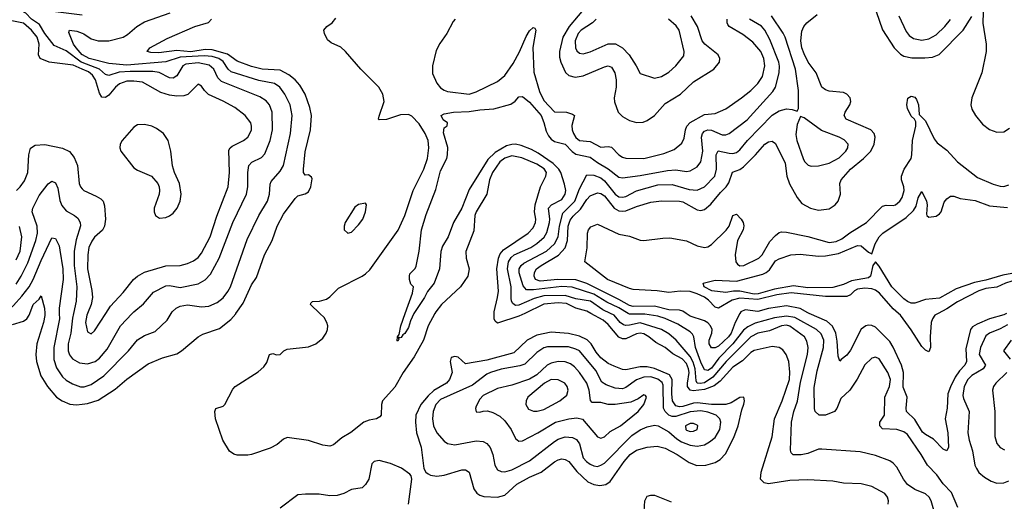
# Model space of a CAD drawing. Header units: inches. Extents: x 884549 to 1028252, y 526810 to 653624.
# Tile 200 of 256: x 949649 to 955173, y 568947 to 571648. Entities that reach past the tile are written whole.
import ezdxf

# ---------------------------------------------------------------- set-up
doc = ezdxf.new("R2010")
doc.units = ezdxf.units.IN
doc.header["$MEASUREMENT"] = 0
for name, color, linetype in [('A9546', 7, 'Continuous'), ('A9547', 7, 'Continuous'), ('A9556', 7, 'Continuous'), ('A9557', 7, 'Continuous')]:
    doc.layers.add(name, color=color, linetype=linetype)

msp = doc.modelspace()

# ---------------------------------------------------------------- linework, layer by layer
at = {"layer": 'A9546', "color": 5}
for points, elevation in [([(949610, 569938.8), (949670, 569958), (949689, 569971), (949702.9, 569990), (949706.7, 570000)], 2320), ([(949790.2, 570000), (949790.5, 569989.5), (949783.1, 569950), (949746, 569830), (949739.6, 569770), (949743.8, 569730), (949767.4, 569650), (949805.5, 569590), (949856.8, 569530), (949887.6, 569510), (949930, 569491.9), (949968.3, 569488.3), (950000, 569491.5)], 2320), ([(949871.6, 570000), (949872.1, 569970), (949841.6, 569810), (949841.3, 569741.3), (949856.2, 569696.2), (949890, 569645.5), (949910, 569626.9), (949944.8, 569604.8), (949989.7, 569589.7), (950000, 569589.7)], 2340), ([(949951.1, 570000), (949945.5, 569974.5), (949935.8, 569890), (949920.5, 569830), (949921.3, 569790), (949929.1, 569769.1), (949946.3, 569746.3), (949984.1, 569724.1), (950000, 569721.6)], 2360)]:
    msp.add_lwpolyline(points, dxfattribs=dict(at, elevation=elevation))
at = {"layer": 'A9547', "color": 5}
for points, elevation in [([(950000, 571408), (949994.9, 571410), (949910, 571473.1), (949843.4, 571503.4), (949791.4, 571570), (949760.2, 571620.2), (949716.2, 571650), (949684.2, 571684.2), (949673.1, 571690), (949677.5, 571702.5), (949730, 571743.8), (949750, 571741), (949810, 571706.8), (949850, 571694.5), (950000, 571675.9)], 2360), ([(950000, 571371.2), (949950, 571392.4), (949814, 571410), (949764.8, 571430), (949754.8, 571450), (949758.7, 571510), (949747.1, 571550), (949716, 571590), (949670, 571629.4), (949510, 571661.1)], 2380), ([(950000, 571451.6), (949966.2, 571490), (949951.3, 571510), (949924.4, 571575.6), (949928, 571590), (949970, 571583.8), (950000, 571572.3)], 2340), ([(949632, 570690), (949652.7, 570710), (949676, 570744), (949694.6, 570790), (949700.2, 570890), (949710, 570927), (949735.9, 570944.1), (949790, 570947.9), (949890, 570927.9), (949928.5, 570908.5), (949954.6, 570874.6), (949973.5, 570830), (949982.8, 570730), (949990.1, 570710.1), (950000, 570699.8)], 2380), ([(949630, 570163.8), (949658.5, 570210), (949695.9, 570284.1), (949739.6, 570410), (949748.7, 570450), (949748.2, 570490), (949719.5, 570570), (949722.9, 570590), (949758.4, 570661.6), (949810, 570727.4), (949830, 570742), (949850, 570732.2), (949862.5, 570702.5), (949874.3, 570634.3), (949885, 570605), (949910, 570575.6), (949956.5, 570550), (949974.8, 570534.8), (949989.3, 570510), (949991.4, 570491.4), (949966.1, 570413.9), (949955.6, 570350), (949955.5, 570270), (949969.7, 570150.3), (949966.2, 570070), (949951.1, 570000)], 2360), ([(949630, 570301.6), (949651.2, 570350), (949661.9, 570430), (949648.3, 570488.3)], 2380), ([(949557, 570000), (949594.1, 570025.9), (949615.6, 570044.4), (949662, 570098), (949701.8, 570150), (949725.8, 570190), (949770, 570297.1), (949830, 570424.9), (949850, 570421.3), (949870, 570380.4), (949875.5, 570355.5), (949891.1, 570250), (949893.5, 570190), (949871.1, 570030), (949871.6, 570000)], 2340), ([(949706.7, 570000), (949725.6, 570050), (949759.6, 570080.4), (949770, 570098.8), (949789.5, 570030), (949790.2, 570000)], 2320)]:
    msp.add_lwpolyline(points, dxfattribs=dict(at, elevation=elevation))
at = {"layer": 'A9556', "color": 5}
for points, elevation in [([(950000, 569491.5), (950030, 569494.4), (950090, 569514.3), (950184.7, 569575.3), (950250, 569631), (950370, 569718.4), (950450, 569752), (950530, 569773.8), (950558, 569790), (950650.6, 569869.4), (950676.6, 569883.4), (950770, 569916.4), (950833.7, 569966.3), (950861.6, 569998.4), (950862.8, 570000)], 2320), ([(950000, 569721.6), (950030, 569716.9), (950073.7, 569730), (950097.6, 569750), (950139.8, 569800.2), (950215.4, 569930), (950281.3, 570000)], 2360), ([(950000, 569589.7), (950010.3, 569589.7), (950050, 569601.7), (950121.4, 569650), (950260.2, 569790), (950310, 569852.1), (950350, 569877.1), (950410, 569898.5), (950477.4, 569962.6), (950499.2, 570000)], 2340), ([(950030, 570000), (950025.8, 569990), (950018.8, 569950), (950030, 569898), (950050, 569885.3), (950070, 569902.6), (950132.5, 570000)], 2380), ([(951979.1, 570000), (951940.8, 569930), (951914.3, 569850), (951863.1, 569756.9), (951800.5, 569670), (951752.9, 569587.1), (951685, 569510), (951679.2, 569490), (951676.8, 569430), (951670, 569419.8), (951651.2, 569408.8), (951610, 569402.4), (951580.2, 569390), (951506.6, 569333.4), (951456.7, 569303.3), (951410, 569262.6), (951390, 569256.8), (951350, 569262.4), (951270, 569288.4), (951150, 569304.5), (951130, 569295.6), (951094.4, 569265.6), (951055.2, 569244.8), (950950, 569209.5), (950930, 569205), (950870, 569206.4), (950850, 569211.1), (950827.3, 569227.3), (950789.6, 569290), (950748.4, 569410), (950743.4, 569450), (950750, 569466.7), (950790, 569480.3), (950799.8, 569490), (950844.9, 569575.1), (950858.7, 569590), (950987.6, 569672.4), (951019.2, 569700.8), (951035.2, 569724.8), (951050, 569770.4), (951070, 569775.3), (951090, 569768), (951110, 569770.4), (951131.6, 569790), (951150, 569799.7), (951270, 569812.6), (951310, 569830.2), (951350, 569861.8), (951368.3, 569890), (951375.2, 569910), (951377.4, 569930), (951372.2, 569950), (951357, 569977.1), (951333, 570000)], 2280), ([(951859.9, 570000), (951841, 569959), (951830, 569920.9), (951810, 569887), (951799.2, 569880.8), (951790, 569866), (951783.1, 569863.1), (951772.7, 569867.3), (951776.9, 569856.9), (951770, 569845.2), (951766.8, 569846.8), (951769.4, 569870), (951778.6, 569881.4), (951787.3, 569930), (951812.6, 570000)], 2260), ([(952482.4, 570000), (952450, 569984.5), (952330, 569945.8), (952316.5, 569956.5), (952310.8, 569970.8), (952310.8, 570000)], 2280), ([(954522, 568930), (954522.8, 568950), (954516.8, 568970), (954502, 568990), (954428.9, 569028.9), (954370, 569044.7), (954270, 569049.3), (954210, 569059.9), (954070, 569068.1), (953970, 569064), (953850, 569045.5), (953824.7, 569050), (953805.2, 569070), (953808.3, 569110), (953870.8, 569309.2), (953882.9, 569410), (953925.7, 569510), (953967.6, 569630), (953970.3, 569670.3), (953963.8, 569730), (953949.9, 569770), (953930, 569795.9), (953910, 569808.7), (953870, 569815.8), (953770, 569792.8), (953750, 569780.9), (953704.6, 569735.4), (953650, 569698.7), (953578.5, 569621.5), (953544.7, 569595.3), (953490, 569574.5), (953427.2, 569567.2), (953410, 569570.9), (953396.4, 569590), (953395.3, 569610), (953404.1, 569670), (953402, 569690), (953390, 569719.2), (953365.5, 569745.5), (953313.2, 569773.2), (953270, 569809.9), (953217, 569837), (953178.2, 569870), (953150, 569886), (953130, 569890.3), (953110, 569886.2), (953050, 569858.7), (953030, 569857.3), (953010, 569866.7), (952950, 569938.2), (952922.3, 569962.3), (952854.1, 570000)], 2280), ([(954785.7, 568870), (954763.2, 568950), (954751.4, 568970), (954730, 568988.8), (954670, 569012.7), (954630, 569040.2), (954606.3, 569070), (954570, 569137.4), (954550, 569161), (954530, 569173.8), (954450, 569203.7), (954363.8, 569223.8), (954150, 569239.8), (954130, 569239.8), (954070, 569215.7), (954033, 569207), (953988.3, 569208.3), (953977.8, 569217.8), (953972.8, 569232.8), (953979.7, 569390), (953992.8, 569450), (954012.1, 569507.9), (954030, 569615.8), (954068.1, 569770), (954072.5, 569810), (954064.9, 569844.9), (954051.3, 569870), (953970, 569929.9), (953950, 569933.8), (953922.4, 569930), (953856.2, 569903.8), (953790, 569888.9), (953750, 569868.8), (953611.6, 569730), (953537.2, 569642.8), (953490, 569611.5), (953467.4, 569607.4), (953449.2, 569609.2), (953443.3, 569623.3), (953438.8, 569690), (953427.2, 569727.2), (953410, 569759.6), (953331.4, 569851.4), (953290, 569885.3), (953249.9, 569909.9), (953130, 569947.5), (953070, 569933.9), (953050, 569932.4), (953036.4, 569936.4), (953017.9, 569950), (952983.6, 569990), (952963.3, 570000)], 2260), ([(954911.5, 568911.5), (954875.7, 568995.7), (954830, 569044), (954794.4, 569094.4), (954741, 569150), (954706.2, 569210), (954630, 569321.4), (954610, 569335.8), (954570, 569349.9), (954490, 569353.6), (954473.6, 569370), (954475.1, 569390), (954499.8, 569430), (954501.6, 569530), (954529.3, 569590), (954534.6, 569630), (954520.2, 569670), (954470, 569745.4), (954450, 569754.7), (954430, 569749.7), (954390, 569712.2), (954348.1, 569631.9), (954306.7, 569570), (954256.6, 569523.4), (954232.9, 569467.1), (954219.5, 569450), (954170, 569429), (954134, 569430), (954111.5, 569450), (954107.1, 569467.1), (954105.4, 569585.4), (954122.4, 569677.6), (954158.5, 569810), (954160.7, 569850), (954145.6, 569885.6), (954118.8, 569910), (953997.2, 569977.2), (953950, 569984.4), (953883.8, 569976.2), (953774.7, 569945.3), (953734.1, 569925.9), (953710, 569906.9), (953650.5, 569829.5), (953571.1, 569748.9), (953530, 569694.3), (953510, 569680.8), (953501.9, 569681.9), (953490, 569684.9), (953470, 569727.7), (953441.3, 569810), (953430.4, 569870), (953423.5, 569883.5), (953410, 569897.9), (953341, 569941), (953270, 569972.7), (953230, 569985.1), (953155.8, 569995.8), (953070, 569996), (953063.1, 570000)], 2240), ([(953689.2, 570000), (953663, 569950), (953640.9, 569890), (953625.6, 569870), (953570, 569816.7), (953550, 569806.7), (953530, 569807.5), (953516.7, 569830), (953517.2, 569850), (953532.6, 569890), (953533.5, 569910), (953525.5, 569930), (953510, 569947.2), (953490, 569959.3), (953410, 569985.8), (953388.5, 570000)], 2220), ([(955185.1, 570000), (955170, 569992.4), (955090, 569970.8), (955020.2, 569939.9), (954995.2, 569924.9), (954983.2, 569910), (954957.8, 569802.2), (954959.9, 569730), (954951.7, 569710), (954922, 569678), (954897.4, 569642.6), (954870, 569589), (954855.9, 569550), (954851.5, 569470), (954841, 569410), (954856.6, 569330), (954859.2, 569250), (954850, 569229.8), (954830, 569239.8), (954775.9, 569295.9), (954730, 569320.6), (954714.5, 569334.5), (954670, 569406), (954624.8, 569450), (954621.9, 569470), (954627.3, 569530), (954606.2, 569586.2), (954607.5, 569670), (954596.5, 569710), (954550, 569810.5), (954530, 569843.4), (954450, 569922.9), (954430, 569933.7), (954410, 569934.7), (954395.8, 569930), (954370, 569912.8), (954310, 569795.3), (954290, 569766.8), (954257.2, 569742.8), (954250, 569732.7), (954240.3, 569760.3), (954234.8, 569845.2), (954227.1, 569890), (954209.7, 569929.7), (954178, 569958), (954078.1, 570000)], 2220), ([(954802.5, 570000), (954783.9, 569990), (954769.4, 569970.6), (954763.3, 569950), (954755.9, 569870), (954758.4, 569810), (954750, 569786), (954730, 569794.4), (954710, 569814.5), (954650, 569907.6), (954590, 569989.9), (954578.9, 570000)], 2180), ([(955190, 569936.5), (955150, 569914.3), (955089.8, 569890.2), (955070, 569874.9), (955039.9, 569810), (955032.1, 569770), (955066.3, 569710), (955053.5, 569690), (954990, 569652.7), (954967.4, 569630), (954948.1, 569590), (954940.5, 569540.5), (954943.7, 569523.7), (954975.2, 569450), (954968, 569330), (954974.8, 569290), (954994.3, 569230), (955007.8, 569150), (955015.9, 569130), (955030, 569109.1), (955061.8, 569081.8), (955098.9, 569058.9), (955130, 569048), (955170, 569050.9), (955198.5, 569061.5)], 2240), ([(955210.3, 569850), (955168.4, 569790), (955204.7, 569744.7)], 2260), ([(955186.5, 569670), (955124.7, 569610), (955112.3, 569590), (955107.1, 569570), (955120.1, 569450), (955120.2, 569310), (955131.6, 569271.6), (955150, 569247.6), (955174.7, 569234.7)], 2260), ([(951830.7, 568930), (951849.7, 569070), (951845.6, 569090), (951838.2, 569098.2), (951791.8, 569131.8), (951730, 569158.9), (951665.1, 569174.9), (951637.3, 569170), (951624, 569156), (951607.3, 569070), (951590, 569041.4), (951570, 569022.9), (951510, 569013.7), (951467.2, 568990), (951430, 568979.6), (951390, 568977.9), (951330, 568985.9), (951252.3, 568987.7), (951210, 568983.1), (951111.1, 568908.9)], 2320), ([(953153.3, 568890), (953155.4, 568950), (953170, 568976.1), (953190, 568981.6), (953210, 568980.6), (953304.2, 568944.2)], 2280)]:
    msp.add_lwpolyline(points, dxfattribs=dict(at, elevation=elevation))
for points, elevation in [([(952630, 569894.7), (952550, 569879.5), (952496.6, 569850), (952420.5, 569779.5), (952270, 569737.5), (952150, 569718.2), (952110, 569754.3), (952090, 569759.7), (952070, 569754), (952064, 569730), (952075.8, 569670), (952060.9, 569630), (952042.9, 569610), (951972.6, 569567.4), (951941, 569539), (951899.1, 569490), (951872.2, 569430), (951869.6, 569390), (951875.6, 569330), (951900.9, 569250), (951917, 569130), (951928, 569110), (951940.4, 569100.4), (951953.9, 569093.9), (951990, 569088.5), (952030, 569094), (952130, 569122.6), (952150, 569123.2), (952171.3, 569110), (952196.8, 569016.8), (952212.9, 568992.9), (952230, 568981.5), (952253.8, 568973.8), (952330, 568969.4), (952370, 568980.9), (952438, 569042), (952510, 569082.2), (952574.2, 569110), (952650, 569168.1), (952670, 569180.1), (952690, 569184.6), (952710, 569181.6), (952730, 569170.2), (952774, 569114), (952835.6, 569055.6), (952870, 569040.4), (952904.2, 569035.8), (952938.1, 569041.9), (952961.4, 569058.6), (953039.5, 569170), (953073.2, 569210), (953110, 569232.9), (953170, 569250.1), (953224.8, 569255.2), (953270, 569244.3), (953336.8, 569210), (953404.5, 569164.5), (953448.2, 569148.2), (953499.3, 569150), (953550, 569164.3), (953578.4, 569181.6), (953607.8, 569212.2), (953655.5, 569304.5), (953679.1, 569370), (953699.4, 569460.6), (953710.8, 569490.8), (953715.5, 569510), (953711.2, 569530), (953690, 569528.3), (953640.1, 569499.9), (953610.5, 569489.5), (953530.8, 569489.2), (953450, 569499.1), (953430, 569497.7), (953370, 569479), (953350, 569476.8), (953330, 569482.2), (953311.1, 569511.1), (953307, 569550), (953310.2, 569630), (953295.4, 569655.4), (953210, 569690.8), (953170, 569701.1), (953130, 569700.2), (953050, 569684.3), (953030, 569686.8), (952984.4, 569704.4), (952950, 569720.4), (952910, 569752.3), (952883.2, 569783.2), (952854.9, 569830), (952832.4, 569852.4), (952790, 569872.7), (952727.9, 569887.9)], 2320), ([(952610, 569813.5), (952590, 569807.6), (952550, 569781.2), (952483.5, 569716.5), (952454.3, 569705.7), (952350, 569687), (952290, 569669.9), (952270, 569660.1), (952190, 569597.8), (952010, 569517.9), (951983.9, 569490), (951968.1, 569450), (951965.1, 569410), (951970.1, 569370), (951990, 569331.1), (952030, 569283.5), (952050, 569271.1), (952090, 569264.2), (952210, 569286.6), (952250, 569281.5), (952270.1, 569270.1), (952289, 569249), (952303, 569210), (952315.2, 569150), (952330, 569123.6), (952350, 569113), (952370, 569112.4), (952410, 569122.5), (952510, 569173.9), (952650, 569282.9), (952670, 569294.5), (952710, 569307.6), (952750, 569305.3), (952773.1, 569293.1), (952790.1, 569270), (952810.7, 569190), (952829.2, 569169.2), (952850, 569154.4), (952870, 569145.2), (952890, 569142.9), (952910, 569148.8), (952930, 569161.5), (953083.7, 569316.3), (953130, 569346.8), (953170, 569364.2), (953210, 569373.3), (953230.7, 569370.7), (953290, 569336.6), (953336.5, 569296.5), (953361.1, 569281.1), (953410, 569262.3), (953450, 569256.1), (953490, 569263.9), (953519.7, 569280.3), (953550, 569305.3), (953576.3, 569350), (953582.9, 569390), (953576.9, 569410), (953556.3, 569430), (953510, 569446.8), (953470, 569454.7), (953410, 569448.9), (953330, 569422.4), (953310, 569422), (953290.5, 569430.5), (953270.2, 569450.2), (953260.7, 569470), (953258.2, 569598.2), (953252.6, 569612.6), (953230, 569631.6), (953190, 569644.8), (953150, 569643.8), (953110, 569628.4), (953050, 569584.9), (953030, 569578.2), (952990, 569580.6), (952939.3, 569599.3), (952915.3, 569615.3), (952880.8, 569680.8), (952789.1, 569790), (952770, 569800.8), (952727.3, 569812.7)], 2340), ([(952670, 569730.7), (952630, 569722.1), (952608.3, 569710), (952550, 569655.2), (952510, 569632), (952410, 569598), (952330, 569579.8), (952250, 569539.8), (952230, 569519.8), (952210, 569479.6), (952206.4, 569466.4), (952210, 569449.2), (952230, 569447), (952250, 569453.2), (952274, 569454), (952304.2, 569444.2), (952343.5, 569423.5), (952370, 569398.3), (952405.8, 569350), (952430, 569298.4), (952450, 569284.4), (952470, 569286.4), (952556.4, 569330), (952655.8, 569390), (952729.3, 569410), (952774.2, 569414.2), (952806.6, 569406.6), (952890, 569308.9), (952910, 569300.9), (952930, 569309.1), (952961.5, 569338.5), (953020.2, 569370), (953118, 569450), (953149.7, 569490), (953165.1, 569530), (953159.4, 569539.4), (953150, 569543.6), (953118.8, 569521.2), (953077.9, 569502.1), (952990, 569488.9), (952950, 569489.9), (952910, 569500.4), (952861.6, 569501.6), (952851.7, 569511.7), (952844.3, 569570), (952830, 569609.8), (952788.8, 569670), (952761.2, 569701.2), (952738.7, 569718.7), (952710, 569729)], 2360), ([(952630, 569629.4), (952594.1, 569610), (952500.5, 569530), (952491, 569510), (952488.6, 569490), (952503.1, 569463.1), (952531.8, 569451.8), (952552, 569452), (952590, 569462), (952679.8, 569510), (952718.3, 569541.7), (952726.8, 569570), (952720.6, 569590), (952706.8, 569610), (952670, 569627.4)], 2380), ([(953430, 569382.6), (953410, 569382.5), (953385.1, 569370), (953385.5, 569350), (953390, 569345.8), (953410, 569337.9), (953430, 569339.8), (953449.7, 569350), (953453.8, 569370), (953450, 569374)], 2360)]:
    msp.add_lwpolyline(points, close=True, dxfattribs=dict(at, elevation=elevation))
at = {"layer": 'A9557', "color": 5}
for points, elevation in [([(952833.5, 571730), (952730.9, 571609.1), (952696.8, 571550), (952676.9, 571470), (952677.6, 571437.6), (952684.5, 571410), (952711.7, 571351.7), (952730, 571334.8), (952765, 571325), (952810, 571333.1), (952930, 571384.4), (952950, 571388.5), (952970, 571381.8), (952987.9, 571350), (952995.1, 571310), (952995.1, 571270), (952985, 571210), (952986.9, 571186.9), (953006.5, 571130), (953030, 571104.1), (953070, 571082.7), (953110, 571070.9), (953146.7, 571073.3), (953170, 571082.7), (953210, 571111), (953270, 571177), (953355.4, 571230), (953430, 571299.4), (953543.8, 571370), (953574.2, 571410), (953576.2, 571430), (953567, 571450), (953493.7, 571510), (953478.6, 571530), (953450.8, 571610), (953415.4, 571670)], 2320), ([(950000, 571572.3), (950010, 571568.4), (950050, 571539.8), (950090, 571530.1), (950150, 571528.8), (950229.9, 571550.1), (950254.8, 571565.2), (950307, 571610), (950350, 571635.7), (950494.3, 571685.7)], 2340), ([(953063.1, 570000), (953010, 570031.1), (952942.8, 570062.8), (952870, 570108.4), (952747.8, 570147.8), (952690, 570151.8), (952532.1, 570132.1), (952492.3, 570132.3), (952474.5, 570154.6), (952451, 570229), (952451.9, 570250), (952463, 570270), (952477.9, 570282.1), (952604.6, 570350), (952650.3, 570390), (952669.6, 570430), (952676.6, 570490), (952696.8, 570563.2), (952762.7, 570630), (952790, 570700.2), (952830, 570777.6), (952870, 570776.8), (952910, 570761.8), (952930, 570745.1), (952990, 570668.8), (953010, 570655.2), (953030, 570651.7), (953050, 570655.8), (953110, 570688.8), (953230, 570722.5), (953310, 570723.3), (953404.9, 570695.1), (953450, 570692), (953490, 570711.4), (953548.3, 570770), (953558.4, 570810), (953556, 570890), (953567.4, 570912.6), (953630, 570899.6), (953650, 570898.4), (953670, 570903.3), (953690, 570918.2), (953731.6, 570970), (953870, 571111.8), (953910, 571135.9), (953950, 571147.6), (953983.6, 571143.6), (954010, 571134), (954018.7, 571150), (954019.1, 571250), (954001.9, 571370), (953943.8, 571550), (953932.7, 571572.7), (953866.2, 571670)], 2240), ([(953388.5, 570000), (953370, 570012.3), (953350, 570018.9), (953290, 570020.8), (953210, 570040.7), (953090, 570040.2), (953070, 570044.1), (953010, 570079.4), (952830, 570168), (952770, 570188.4), (952669, 570191), (952570, 570181.6), (952542, 570190), (952535, 570210), (952537.4, 570230), (952549.4, 570250), (952574.8, 570270), (952672.6, 570327.4), (952710, 570369), (952721.9, 570410), (952726.3, 570490), (952736.7, 570523.3), (952753.3, 570546.7), (952794.7, 570585.3), (952830, 570640.3), (952850, 570660.9), (952890, 570676.3), (952910, 570673.1), (952930, 570660.1), (952984.4, 570590), (953010, 570576.5), (953030, 570573.2), (953050, 570575.3), (953110, 570601), (953190, 570623.8), (953250, 570632.1), (953350, 570630.5), (953370, 570626.3), (953450, 570582), (953470, 570577.3), (953490, 570583.7), (953526.7, 570613.3), (953581.1, 570678.9), (953612.8, 570710), (953627.1, 570732.9), (953648.1, 570791.9), (953690, 570808.3), (953710, 570823.3), (953777.2, 570890), (953829.1, 570950), (953850, 570963.2), (953870, 570966.9), (953890, 570954), (953944.1, 570844.1), (953952.9, 570770), (953967.5, 570727.5), (954010, 570650.2), (954037.8, 570617.8), (954084.9, 570590), (954130, 570580.4), (954190, 570587.6), (954224.5, 570610), (954240.3, 570630), (954254.6, 570670), (954249.8, 570730), (954256.8, 570750), (954309.9, 570810), (954383.2, 570870), (954423.2, 570910), (954443.6, 570950), (954449.1, 570990), (954443.5, 571010), (954424.8, 571030), (954286.4, 571090), (954274, 571110), (954280.3, 571130), (954306.8, 571170), (954312.3, 571190), (954308.5, 571210), (954290, 571229.7), (954270, 571239.3), (954190, 571247.8), (954170, 571254.2), (954150, 571269.7), (954116.5, 571350), (954073.1, 571410), (954050, 571456.4), (954037.4, 571490), (954030.5, 571530), (954036.3, 571583.7), (954047.3, 571610), (954065.1, 571630), (954122.6, 571677.4)], 2220), ([(954454.6, 571694.6), (954490, 571590.4), (954555, 571490), (954590, 571454.8), (954610, 571442.7), (954653.3, 571433.3), (954726.7, 571433.3), (954770, 571437.9), (954807.4, 571452.6), (954942.7, 571590), (954990, 571666.5)], 2220), ([(954581.6, 571670), (954621.9, 571581.9), (954639.7, 571559.6), (954663.3, 571543.3), (954710, 571534), (954750, 571541.5), (954790, 571563.7), (954839.1, 571610), (954870, 571649.2)], 2240), ([(955053.8, 571690), (955051.6, 571628.4), (955070.1, 571510), (955070.1, 571470), (955047.3, 571350), (954990.9, 571210), (954985, 571170), (954990, 571145.7), (955011.5, 571110), (955050, 571061.5), (955090, 571031.8), (955130, 571017.4), (955170, 571018.9), (955201, 571039)], 2220), ([(950862.8, 570000), (950902.4, 570057.6), (950950, 570160.3), (950977.5, 570202.5), (951023.5, 570330), (951065.6, 570410), (951094.2, 570490), (951130, 570558), (951194.2, 570645.8), (951210, 570660.5), (951250, 570670.4), (951270, 570683), (951283.5, 570710), (951290, 570755.3), (951285.6, 570765.6), (951270, 570777), (951250, 570775.1), (951242, 570790), (951240.8, 570810), (951250, 570907.3), (951279.9, 571030), (951285.6, 571110), (951276.1, 571156.1), (951249.9, 571229.9), (951220.4, 571280.4), (951194.7, 571310), (951159.3, 571339.3), (951110, 571364.4), (951010, 571371.3), (950950, 571386.1), (950870, 571414.5), (950815.3, 571455.3), (950730, 571479.1), (950690, 571481.4), (950610, 571467.8), (950530, 571475.6), (950430, 571461.5), (950384.3, 571464.3), (950364.5, 571470), (950378.7, 571490), (950477.5, 571542.5), (950631.3, 571610), (950707.8, 571632.2), (950726, 571650)], 2320), ([(951333, 570000), (951280.7, 570050), (951282.7, 570057.3), (951292.1, 570067.9), (951331.3, 570068.7), (951370, 570080.4), (951390, 570094), (951438.3, 570141.7), (951570, 570210.1), (951590, 570222.4), (951614.1, 570245.9), (951773.3, 570466.7), (951809.1, 570550), (951856.6, 570690), (951917.1, 570810), (951937.7, 570870), (951945.3, 570930), (951940.1, 570970), (951924.3, 571010), (951890, 571063.9), (951850, 571107.5), (951830, 571116.7), (951785.7, 571114.3), (951707.4, 571087.4), (951666.5, 571086.5), (951662.7, 571090), (951666.8, 571106.8), (951694.8, 571190), (951685.7, 571230), (951664.4, 571270), (951563.6, 571370), (951476.2, 571470), (951450, 571493), (951397.4, 571517.4), (951375.9, 571535.9), (951358.4, 571570), (951356.2, 571590), (951371.8, 571610), (951401.6, 571630), (951422.7, 571657.3)], 2280), ([(951812.6, 570000), (951853.6, 570113.6), (951858, 570150), (951844, 570164), (951835.3, 570190), (951835.3, 570210), (951838, 570222), (951868.4, 570251.6), (951873.6, 570266.4), (951889.6, 570350.4), (951904.2, 570470), (951930, 570556), (951984.4, 570695.6), (952010, 570800.4), (952045, 570870), (952049.9, 570890), (952050.8, 570930.8), (952026, 571014), (952030, 571042), (952048, 571052), (952048.7, 571070), (952025.8, 571085.8), (952013.2, 571110), (952030, 571120.5), (952082, 571130), (952170, 571133.2), (952230, 571143), (952310, 571147.9), (952404.9, 571175.1), (952428.9, 571191.1), (952450, 571215.8), (952470, 571217.4), (952510, 571185), (952574.1, 571110), (952590, 571071.7), (952602.9, 571022.9), (952615.9, 570995.9), (952630, 570978.7), (952650, 570965.3), (952710, 570950.1), (952747.9, 570907.9), (952770, 570893.7), (952850, 570877), (952890, 570846.3), (952950.9, 570810.9), (953010, 570765.5), (953030, 570761.1), (953130, 570773.7), (953283, 570802.9), (953330, 570806), (953390, 570797.2), (953410, 570800.4), (953450, 570821.8), (953470.5, 570850), (953482.3, 570910), (953474.5, 570990), (953480.6, 571010), (953490, 571022.1), (953510, 571030.5), (953530, 571028.8), (953590, 571001.9), (953610, 571001.5), (953630, 571008.8), (953730, 571086.8), (953874.4, 571245.6), (953888.4, 571270), (953909.9, 571350), (953912.2, 571387.8), (953908.2, 571410), (953857.5, 571537.5), (953830, 571588.9), (953810, 571611), (953744.1, 571650)], 2260), ([(952093, 571650), (952081.4, 571638.6), (952045.4, 571570), (952005.6, 571514.4), (951984.9, 571475.1), (951965.8, 571390), (951965.8, 571345.8), (951990, 571291.6), (952010, 571265.8), (952030, 571251.8), (952050, 571245.3), (952170, 571230.5), (952210, 571243.1), (952330, 571300.4), (952370, 571334.8), (952417, 571403), (952452.9, 571467.1), (952490, 571553.5), (952510, 571586.2), (952530, 571604), (952540, 571600), (952544.9, 571590), (952528.7, 571491.3), (952533.6, 571353.6), (952564.5, 571244.5), (952590, 571194.8), (952650, 571131.7), (952716.3, 571130), (952750, 571118.4), (952760.8, 571110), (952746.3, 571053.7), (952749.4, 571030.6), (952755.5, 571010), (952770, 570986.5), (952789.8, 570969.8), (952850, 570964.2), (952910, 570933.7), (952950, 570937.5), (952970, 570932.4), (953010.4, 570890.4), (953030, 570877.3), (953050, 570871.2), (953150, 570869.7), (953263.3, 570896.7), (953320, 570920), (953364.2, 570955.8), (953376.5, 570983.5), (953383.4, 571030), (953391.7, 571050), (953410, 571072.2), (953490, 571116.3), (953550, 571121.3), (953610, 571148.8), (953699.3, 571210), (953750, 571251.6), (953790.5, 571290), (953816, 571330), (953828.5, 571390), (953823, 571430), (953807, 571470), (953762.8, 571522.8), (953705.4, 571565.4), (953630, 571609), (953621.9, 571621.9), (953617.6, 571630), (953618.4, 571650)], 2280), ([(952883, 571650), (952862, 571630), (952799.8, 571590), (952782.3, 571570), (952766.2, 571530), (952767.5, 571490), (952773.9, 571473.8), (952790, 571459.7), (952810, 571456.8), (952850, 571467.4), (952950, 571512.1), (952991.7, 571511.7), (953030, 571490.2), (953067.8, 571450), (953107.5, 571390), (953130, 571346.8), (953210, 571320.4), (953250, 571329.2), (953290, 571353.2), (953330.8, 571390), (953374.6, 571445.4), (953377.7, 571470), (953349.2, 571590), (953332.7, 571612.7), (953289.1, 571650)], 2340), ([(950499.2, 570000), (950505.1, 570010), (950527.1, 570030), (950550, 570042), (950590, 570048.8), (950670, 570038.4), (950710, 570041.8), (950757.7, 570062.3), (950790, 570087.2), (950817, 570122.9), (950831.2, 570150), (950925.7, 570414.3), (950990.3, 570549.7), (951039.2, 570630), (951049.9, 570670), (951054.5, 570725.5), (951059.7, 570740.3), (951110, 570798), (951130, 570830.4), (951169.2, 571009.2), (951177.3, 571110), (951166.4, 571170), (951136.9, 571230), (951109.2, 571269.2), (951078, 571290), (950990, 571306.8), (950835.8, 571355.8), (950819.5, 571370), (950790, 571413), (950766.5, 571430), (950730, 571441.2), (950684.8, 571444.9), (950550, 571438.7), (950470, 571410.9), (950250, 571393.5), (950150, 571402.2), (950038.8, 571430), (950001.4, 571450), (950000, 571451.6)], 2340), ([(950281.3, 570000), (950290, 570009.3), (950344.8, 570055.2), (950399.7, 570120.3), (950470, 570155.8), (950490, 570156.8), (950550, 570145.5), (950650, 570167.4), (950690.4, 570189.6), (950719.2, 570220.8), (950769.2, 570310.8), (950844.3, 570510), (950921.7, 570670), (950929.4, 570710.6), (950928.8, 570791.2), (950935.7, 570830), (950951.1, 570848.9), (951005.7, 570874.3), (951024.2, 570895.8), (951055.4, 570970), (951067.3, 571030), (951065, 571130), (951050.5, 571170), (951032.5, 571192.5), (950995.9, 571215.9), (950781, 571301), (950761.6, 571321.6), (950737.9, 571370), (950712.3, 571392.3), (950650, 571406.5), (950582.1, 571397.9), (950564.6, 571390), (950530, 571332.7), (950510, 571319.5), (950490, 571322), (950431.7, 571351.7), (950396.6, 571356.6), (950270, 571358.3), (950206.7, 571353.3), (950150, 571335.5), (950130, 571339.7), (950096.9, 571370), (950000, 571408)], 2360), ([(950132.5, 570000), (950158.9, 570041.1), (950230, 570118.2), (950288.1, 570190), (950310, 570208.6), (950350, 570231.4), (950470, 570267.9), (950550, 570269.5), (950590, 570280.1), (950624.6, 570295.4), (950650, 570314), (950670, 570338.4), (950718.8, 570430), (950754.8, 570545.2), (950819.1, 570710), (950826.8, 570790), (950823.4, 570916.6), (950829.8, 570930), (950841.3, 570938.7), (950904.4, 570970), (950930, 570988.4), (950950, 571028), (950950.6, 571050), (950945.3, 571070), (950914.2, 571110), (950855.8, 571155.8), (950791.6, 571191.6), (950708.7, 571228.7), (950686, 571250), (950670, 571274.3), (950650, 571286.6), (950591.8, 571228.2), (950570, 571220.7), (950530, 571218.5), (950490, 571223.9), (950440.5, 571240.5), (950337.6, 571297.6), (950290, 571304.1), (950250, 571303.3), (950210, 571288.4), (950187.3, 571270), (950150, 571225), (950130, 571211.3), (950110, 571212.8), (950096.4, 571236.4), (950073.9, 571310), (950057.2, 571337.2), (950036, 571356), (950000, 571371.2)], 2380), ([(954578.9, 570000), (954550, 570026.3), (954473.3, 570113.3), (954450.9, 570130.9), (954430, 570138.5), (954390, 570142.7), (954350, 570136.7), (954332.8, 570127.2), (954310, 570105.4), (954290, 570096.3), (954170, 570096.2), (953976.2, 570116.2), (953895.8, 570104.2), (953790, 570078.3), (953690, 570085.4), (953645.7, 570074.3), (953570, 570029.7), (953550, 570035.4), (953514.2, 570074.2), (953491.6, 570091.6), (953450, 570111.1), (953410, 570122.7), (953354.4, 570125.6), (953290, 570117.1), (953226.3, 570126.3), (953090, 570134.5), (953070, 570139.8), (952947.5, 570190), (952819.5, 570290), (952832.5, 570367.5), (952834.6, 570450), (952840.3, 570470), (952854.1, 570485.9), (952890, 570501.2), (953010, 570445.6), (953070, 570434.3), (953130, 570410.6), (953150, 570408.8), (953256.9, 570423.1), (953296.4, 570423.6), (953390, 570407.3), (953450, 570378.7), (953490, 570370.1), (953510, 570373.7), (953530, 570386.6), (953612.3, 570467.7), (953629.9, 570490.1), (953650, 570548.9), (953670, 570557.8), (953696.8, 570530), (953707.8, 570510), (953711.4, 570491.4), (953707, 570470), (953675.6, 570410), (953663.3, 570330), (953666.6, 570290), (953675.9, 570275.9), (953690, 570267.6), (953711.8, 570270), (953795.6, 570310), (953815.1, 570330), (953856.7, 570403.3), (953890, 570438.4), (953910, 570454), (953922.3, 570457.7), (953950, 570457.2), (954070, 570432.1), (954190, 570398.8), (954230, 570403), (954261.3, 570418.7), (954306.8, 570453.2), (954398.8, 570510), (954490, 570602.9), (954510, 570608.1), (954550, 570605.1), (954563, 570610), (954586.9, 570630), (954599.3, 570650), (954611.3, 570690), (954609.9, 570710), (954595.3, 570750), (954595.1, 570770), (954611.6, 570810), (954650, 570870.3), (954654.8, 570890), (954657.5, 570970), (954676.5, 571050), (954675.9, 571075.9), (954668.2, 571090), (954650, 571106.9), (954630, 571149.6), (954626.6, 571170), (954631.4, 571208.6), (954650, 571219.5), (954670, 571213.4), (954679.9, 571199.9), (954691, 571171), (954695.4, 571115.4), (954730, 571081.5), (954779.9, 570979.9), (954797, 570957), (954850, 570915.8), (954910, 570850.2), (955022.7, 570762.7), (955110, 570724.6), (955150, 570713.6), (955170, 570712.8), (955198.2, 570721.8)], 2180), ([(952963.3, 570000), (952920.9, 570020.9), (952850.5, 570070), (952770, 570083.1), (952710, 570100.4), (952590, 570099.3), (952535.5, 570084.5), (952450, 570046.4), (952430, 570045.9), (952415.8, 570055.8), (952408.7, 570068.7), (952406.8, 570086.8), (952406.8, 570150), (952386.7, 570250), (952391.8, 570290), (952405.6, 570314.4), (952424.1, 570330), (952516.3, 570370), (952550, 570392.3), (952591.2, 570428.8), (952606.4, 570453.6), (952621.5, 570510), (952624, 570530), (952615.3, 570590), (952633, 570610), (952690, 570640.1), (952709.9, 570670), (952712.3, 570690), (952705.8, 570725.8), (952684.5, 570790), (952673.2, 570810), (952641.5, 570841.5), (952558.6, 570898.6), (952519.9, 570919.9), (952462.8, 570942.8), (952430, 570949.2), (952410, 570947.7), (952380.3, 570939.7), (952316, 570904), (952276.2, 570863.8), (952170, 570694.7), (952130, 570591.1), (952083, 570510), (952052.9, 570430), (952022, 570378), (952011.3, 570348.7), (952003.8, 570250), (951973.7, 570170), (951936.7, 570123.3), (951920.3, 570090), (951859.9, 570000)], 2260), ([(952310.8, 570000), (952310.8, 570010), (952330.3, 570090), (952334.5, 570125.5), (952325.2, 570250), (952334.5, 570310), (952345.3, 570334.7), (952363.2, 570356.8), (952501, 570450), (952530, 570479.7), (952542.6, 570510), (952544, 570530), (952536.7, 570570), (952540.6, 570610), (952571.7, 570710), (952601.3, 570770), (952603.9, 570790), (952590.9, 570810.9), (952550, 570837.3), (952466.1, 570873.9), (952410, 570883.5), (952370, 570871.8), (952341.9, 570850), (952301.4, 570790), (952285, 570750), (952270.1, 570670), (952209.6, 570570), (952202.2, 570550), (952196.3, 570463.7), (952152.7, 570347.3), (952153.2, 570310), (952170.1, 570250), (952163, 570210), (952121.4, 570150), (952015.7, 570050), (951984.6, 570010), (951979.1, 570000)], 2280), ([(950000, 570699.8), (950010, 570689.3), (950079.1, 570659.1), (950103.7, 570643.7), (950116.9, 570630), (950124.6, 570604.6), (950130.1, 570530.1), (950124.8, 570490), (950113.1, 570466.9), (950070, 570427.3), (950053.8, 570406.2), (950037.7, 570370), (950030.9, 570330), (950029.7, 570250), (950054.6, 570130), (950057.5, 570090), (950050.9, 570050), (950030, 570000)], 2380), ([(955265.3, 570234.7), (955164.1, 570215.9), (955070, 570187.4), (955005.6, 570174.4), (954902.2, 570137.8), (954810, 570086.7), (954730, 570078), (954670, 570057.7), (954650, 570058.8), (954630, 570066.5), (954610, 570083), (954541.1, 570150), (954470, 570266), (954450, 570289.7), (954434.4, 570270), (954421.4, 570210), (954410, 570200.7), (954316.1, 570183.9), (954270, 570162.7), (954210, 570146.8), (954070, 570143.7), (953990, 570154.5), (953884.2, 570135.8), (953792.3, 570110), (953770, 570109.4), (953690, 570126.1), (953654.2, 570125.8), (953610, 570117), (953532.8, 570127.2), (953489.8, 570150), (953482.9, 570170), (953550, 570187.9), (953670, 570180.9), (953818.4, 570221.6), (953837.7, 570230), (953854.8, 570245.2), (953890, 570295.6), (953910, 570307.2), (953975.3, 570330), (954027.2, 570332.8), (954130, 570321.6), (954170, 570323.5), (954243, 570337), (954350, 570380.8), (954370, 570379.4), (954410, 570343.9), (954430, 570334), (954449.2, 570390), (954470.6, 570430), (954490.9, 570450), (954622.1, 570537.9), (954662.7, 570577.3), (954677.8, 570602.2), (954690, 570648.2), (954710, 570684.9), (954736.8, 570630), (954740.5, 570610), (954736.6, 570556.6), (954737.8, 570550), (954750, 570541.2), (954790, 570545.8), (954810, 570559.7), (954818.4, 570570), (954835.9, 570624.1), (954850, 570643.7), (954870, 570658.4), (954890, 570658.7), (954925.9, 570645.9), (955010, 570633.5), (955090, 570603.8), (955190, 570594.8)], 2160), ([(956411.4, 570000), (956390, 570013.2), (956230, 570061.5), (956030, 570056.3), (955870, 570064.8), (955830, 570089.1), (955790, 570129), (955770, 570141), (955570, 570185.9), (955410, 570201.8), (955250, 570192.7), (955178.5, 570170), (955130, 570148.6), (955070, 570139.7), (955030, 570127.8), (954910, 570065.2), (954850, 570025.7), (954802.5, 570000)], 2180), ([(952854.1, 570000), (952830, 570013.3), (952770, 570030.8), (952716.1, 570056.1), (952670, 570060.7), (952590, 570051.6), (952482.4, 570000)], 2280), ([(954078.1, 570000), (954070, 570003.4), (954027.4, 570027.4), (953950, 570043.8), (953850, 570028.9), (953790, 570010.4), (953718.8, 570021.2), (953694.4, 570010), (953689.2, 570000)], 2220)]:
    msp.add_lwpolyline(points, dxfattribs=dict(at, elevation=elevation))
for points, elevation in [([(954030, 571105.2), (954010, 571059.3), (954003.8, 571003.8), (954008.1, 570970), (954044, 570870), (954052.3, 570852.3), (954072.7, 570832.7), (954090, 570826), (954130, 570828.4), (954190, 570843.5), (954246.4, 570873.6), (954284.4, 570910), (954295.8, 570930), (954296.1, 570950), (954275, 570975), (954246.3, 570990), (954147.4, 571027.4), (954050, 571097.6)], 2240), ([(950350, 571059.9), (950310, 571057.5), (950290, 571046), (950225.2, 570970), (950213.5, 570950), (950211, 570930), (950216.2, 570910), (950290, 570817.8), (950310, 570804.5), (950388.8, 570770), (950424.7, 570730), (950432.4, 570710), (950433.6, 570690), (950431.3, 570670), (950404.4, 570590), (950403.1, 570570), (950410.4, 570550), (950434.4, 570534.4), (950470, 570538.5), (950490, 570547.9), (950510, 570562.3), (950533.6, 570590), (950549.8, 570630), (950554.4, 570670), (950546.2, 570730), (950518.7, 570790), (950507.4, 570827.4), (950498.2, 570910), (950482.5, 570970), (950456.4, 571010), (950417.4, 571037.4), (950389.9, 571049.9)], 2420), ([(951590, 570619), (951550, 570611.2), (951530, 570595.8), (951474.6, 570510), (951469.1, 570490), (951470.4, 570470), (951490, 570450.4), (951510, 570457), (951550, 570496.5), (951575.1, 570530), (951589.7, 570570), (951594.5, 570610)], 2320)]:
    msp.add_lwpolyline(points, close=True, dxfattribs=dict(at, elevation=elevation))

doc.saveas('drawing.dxf')
